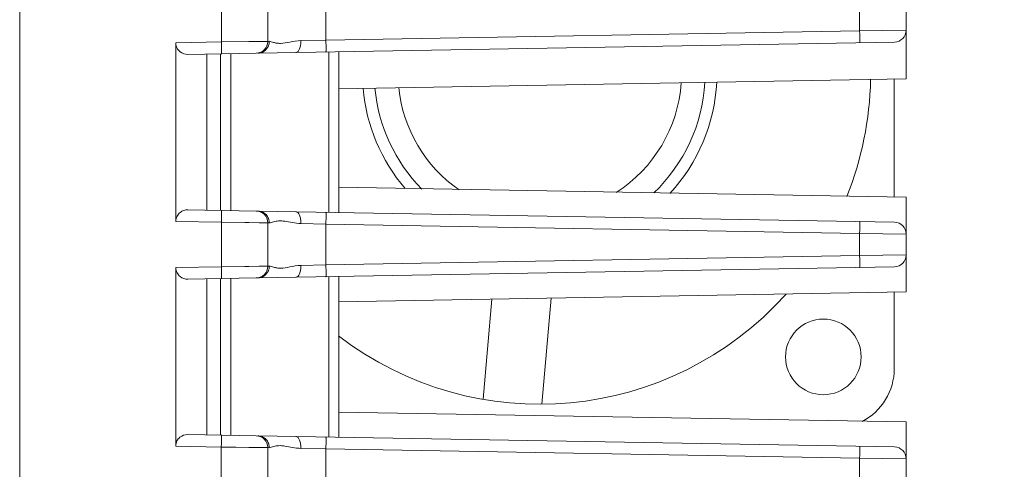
# Model space of a CAD drawing. Header units: millimetres. Extents: x -296 to 295, y -209 to 209.
# Tile 19 of 144: x -237 to -196, y -69 to -50. Entities that reach past the tile are written whole.
import ezdxf

# ---------------------------------------------------------------- set-up
doc = ezdxf.new("R2010")
doc.units = ezdxf.units.MM
doc.header["$MEASUREMENT"] = 0
doc.layers.add('layer 1', color=7, linetype='Continuous')

msp = doc.modelspace()

# ---------------------------------------------------------------- linework, layer by layer
at = {"layer": 'layer 1', "color": 1, "lineweight": 0}
msp.add_open_spline([(295.3283, 209.2747), (295.3283, 209.2747), (295.3283, -208.9236), (295.3283, -208.9236), (295.3283, -208.9236), (-296.1944, -208.9236), (-296.1944, -208.9236), (-296.1944, -208.9236), (-296.1944, 209.2747), (-296.1944, 209.2747), (-296.1944, 209.2747), (295.3283, 209.2747), (295.3283, 209.2747)], degree=3, knots=[0, 0, 0, 0, 0.25, 0.25, 0.25, 0.5, 0.5, 0.5, 0.75, 0.75, 0.75, 1, 1, 1, 1], dxfattribs=at)
at = {"layer": 'layer 1', "color": 5, "lineweight": 0}
msp.add_open_spline([(-281.2487, 194.7284), (-281.2487, 194.7284), (-281.2487, -197.0649), (-281.2487, -197.0649), (-281.2487, -197.0649), (283.3586, -197.0649), (283.3586, -197.0649)], degree=3, knots=[0, 0, 0, 0, 0.5, 0.5, 0.5, 1, 1, 1, 1], dxfattribs=at)
at = {"layer": 'layer 1', "lineweight": 9}
for points in [[(-237.3543, -106.8812), (-237.3543, -106.8812), (-237.3543, -33.4931), (-237.3543, -33.4931)], [(-199.8543, -52.6384), (-199.8543, -52.6384), (-199.8543, -47.6383), (-199.8543, -47.6383)], [(-228.8206, -49.1976), (-228.8206, -49.1976), (-228.8208, -51.0784), (-228.8208, -51.0784)], [(-226.8543, -49.2237), (-226.8543, -49.2237), (-226.8543, -51.053), (-226.8543, -51.053)], [(-224.3979, -49.2751), (-224.3979, -49.2751), (-224.3979, -51.0016), (-224.3979, -51.0016)], [(-201.8194, -50.6075), (-201.8194, -50.6075), (-201.8194, -49.6692), (-201.8194, -49.6692)], [(-201.8194, -50.6075), (-201.8194, -50.6075), (-224.3979, -51.0016), (-224.3979, -51.0016)], [(-201.8194, -50.6075), (-201.8194, -50.6075), (-199.8543, -50.5818), (-199.8543, -50.5818)], [(-200.3456, -51.0817), (-200.0729, -51.0769), (-199.8543, -50.8545), (-199.8543, -50.5818)], [(-230.7434, -51.1122), (-230.7451, -53.6293), (-230.7448, -56.1464), (-230.7465, -58.6634)], [(-228.8208, -51.0784), (-228.8208, -51.0784), (-230.7431, -51.1122), (-230.7431, -51.1122)], [(-226.8543, -51.053), (-226.8543, -51.053), (-228.8207, -51.0784), (-228.8207, -51.0784)], [(-227.662, -51.0633), (-227.662, -51.0633), (-228.8207, -51.0784), (-228.8207, -51.0784)], [(-227.3456, -51.553), (-227.0729, -51.5482), (-226.8543, -51.3258), (-226.8543, -51.053)], [(-227.2731, -51.5517), (-227.2731, -51.5517), (-200.3456, -51.0817), (-200.3456, -51.0817)], [(-226.7939, -51.0518), (-226.7939, -51.0518), (-226.8543, -51.053), (-226.8543, -51.053)], [(-225.4589, -51.0238), (-225.4589, -51.0238), (-224.3979, -51.0016), (-224.3979, -51.0016)], [(-230.2399, -51.6035), (-230.2399, -51.6035), (-227.3456, -51.553), (-227.3456, -51.553)], [(-229.4401, -58.1872), (-229.4401, -58.1872), (-229.4401, -51.5895), (-229.4401, -51.5895)], [(-228.8543, -51.5793), (-228.8543, -51.5793), (-228.8543, -58.1974), (-228.8543, -58.1974)], [(-228.426, -51.5718), (-228.426, -51.5718), (-228.426, -58.2049), (-228.426, -58.2049)], [(-224.2826, -58.2772), (-224.2826, -58.2772), (-224.2826, -51.4995), (-224.2826, -51.4995)], [(-223.8543, -51.492), (-223.8543, -51.492), (-223.8543, -58.2847), (-223.8543, -58.2847)], [(-199.8543, -52.6384), (-199.8543, -52.6384), (-223.8543, -53.0573), (-223.8543, -53.0573)], [(-212.1157, -57.4393), (-210.5201, -56.4162), (-209.5018, -54.6993), (-209.369, -52.8086)], [(-210.5274, -57.458), (-209.2403, -56.2325), (-208.4675, -54.5633), (-208.3658, -52.789)], [(-209.8468, -57.4793), (-208.657, -56.1922), (-207.9557, -54.529), (-207.8644, -52.7786)], [(-202.3638, -57.6083), (-201.732, -56.036), (-201.3909, -54.3619), (-201.3571, -52.6677)], [(-200.3543, -52.6472), (-200.3543, -52.6472), (-200.3543, -57.6296), (-200.3543, -57.6296)], [(-222.8259, -53.0407), (-222.6893, -54.6046), (-222.0654, -56.0863), (-221.0422, -57.2769)], [(-222.3246, -53.0323), (-222.1762, -54.6385), (-221.4776, -56.1442), (-220.347, -57.2947)], [(-221.3213, -53.0164), (-221.138, -54.7582), (-220.2028, -56.3328), (-218.7612, -57.3273)], [(-199.8543, -57.6384), (-199.8543, -57.6384), (-223.8543, -57.2194), (-223.8543, -57.2194)], [(-199.8543, -61.6384), (-199.8543, -61.6384), (-199.8543, -57.6384), (-199.8543, -57.6384)], [(-230.2386, -58.1732), (-230.2386, -58.1732), (-227.3456, -58.2237), (-227.3456, -58.2237)], [(-226.8543, -58.7237), (-226.8543, -58.4509), (-227.0729, -58.2285), (-227.3455, -58.2237)], [(-227.2731, -58.225), (-227.2731, -58.225), (-200.3456, -58.695), (-200.3456, -58.695)], [(-230.7473, -58.6634), (-230.7473, -58.6634), (-228.8225, -58.6975), (-228.8225, -58.6975)], [(-228.8225, -58.6975), (-228.8225, -58.6975), (-228.8231, -60.5784), (-228.8231, -60.5784)], [(-228.8225, -58.6975), (-228.8225, -58.6975), (-226.8543, -58.7237), (-226.8543, -58.7237)], [(-226.8543, -60.553), (-226.8543, -60.553), (-226.8543, -58.7237), (-226.8543, -58.7237)], [(-226.8543, -58.7237), (-226.8543, -58.7237), (-226.7939, -58.7249), (-226.7939, -58.7249)], [(-199.8543, -59.1949), (-199.8543, -58.9222), (-200.0729, -58.6998), (-200.3456, -58.695)], [(-224.3979, -58.7751), (-224.3979, -58.7751), (-225.4589, -58.7529), (-225.4589, -58.7529)], [(-224.3979, -58.7751), (-224.3979, -58.7751), (-224.3979, -60.5016), (-224.3979, -60.5016)], [(-224.3979, -58.7751), (-224.3979, -58.7751), (-201.8194, -59.1692), (-201.8194, -59.1692)], [(-201.8194, -60.1075), (-201.8194, -60.1075), (-201.8194, -59.1692), (-201.8194, -59.1692)], [(-201.8194, -59.1692), (-201.8194, -59.1692), (-199.8543, -59.1949), (-199.8543, -59.1949)], [(-201.8194, -60.1075), (-201.8194, -60.1075), (-224.3979, -60.5016), (-224.3979, -60.5016)], [(-201.8194, -60.1075), (-201.8194, -60.1075), (-199.8543, -60.0818), (-199.8543, -60.0818)], [(-200.3456, -60.5817), (-200.0729, -60.5769), (-199.8543, -60.3545), (-199.8543, -60.0818)], [(-230.7476, -60.612), (-230.7493, -63.1292), (-230.7528, -65.6464), (-230.7546, -68.1636)], [(-228.8231, -60.5784), (-228.8231, -60.5784), (-230.7488, -60.612), (-230.7488, -60.612)], [(-226.8543, -60.553), (-226.8543, -60.553), (-228.823, -60.5784), (-228.823, -60.5784)], [(-227.3456, -61.053), (-227.0729, -61.0482), (-226.8543, -60.8258), (-226.8543, -60.553)], [(-227.2731, -61.0517), (-227.2731, -61.0517), (-200.3456, -60.5817), (-200.3456, -60.5817)], [(-226.7939, -60.5518), (-226.7939, -60.5518), (-226.8543, -60.553), (-226.8543, -60.553)], [(-225.4589, -60.5238), (-225.4589, -60.5238), (-224.3979, -60.5016), (-224.3979, -60.5016)], [(-230.2396, -61.1035), (-230.2396, -61.1035), (-227.3456, -61.053), (-227.3456, -61.053)], [(-229.4401, -67.6872), (-229.4401, -67.6872), (-229.4401, -61.0895), (-229.4401, -61.0895)], [(-228.8543, -61.0793), (-228.8543, -61.0793), (-228.8543, -67.6974), (-228.8543, -67.6974)], [(-228.426, -61.0718), (-228.426, -61.0718), (-228.426, -67.7049), (-228.426, -67.7049)], [(-224.2826, -67.7772), (-224.2826, -67.7772), (-224.2826, -60.9995), (-224.2826, -60.9995)], [(-223.8543, -60.992), (-223.8543, -60.992), (-223.8543, -67.7847), (-223.8543, -67.7847)], [(-199.8543, -61.6384), (-199.8543, -61.6384), (-223.8543, -62.0573), (-223.8543, -62.0573)], [(-200.3543, -61.6471), (-200.3543, -61.6471), (-200.3543, -64.8884), (-200.3543, -64.8884)], [(-223.8652, -63.5043), (-218.0612, -67.9482), (-209.8152, -67.1786), (-204.9336, -61.7376)], [(-217.7502, -66.1818), (-217.7502, -66.1818), (-217.3795, -61.9443), (-217.3795, -61.9443)], [(-214.8661, -61.9004), (-214.8661, -61.9004), (-215.2587, -66.388), (-215.2587, -66.388)], [(-201.7196, -67.116), (-200.8818, -66.6892), (-200.3543, -65.8285), (-200.3543, -64.8884)], [(-199.8543, -67.1384), (-199.8543, -67.1384), (-223.8543, -66.7194), (-223.8543, -66.7194)], [(-199.8543, -71.1384), (-199.8543, -71.1384), (-199.8543, -67.1384), (-199.8543, -67.1384)], [(-227.3456, -67.7237), (-227.3456, -67.7237), (-230.2476, -67.6731), (-230.2476, -67.6731)], [(-226.8543, -68.2237), (-226.8543, -67.9509), (-227.0729, -67.7285), (-227.3456, -67.7237)], [(-227.2731, -67.725), (-227.2731, -67.725), (-200.3456, -68.195), (-200.3456, -68.195)], [(-230.755, -68.1636), (-230.755, -68.1636), (-228.8251, -68.1972), (-228.8251, -68.1972)], [(-228.8251, -68.1972), (-228.8251, -68.1972), (-228.8258, -70.0782), (-228.8258, -70.0782)], [(-228.825, -68.1972), (-228.825, -68.1972), (-226.8543, -68.2237), (-226.8543, -68.2237)], [(-226.8543, -68.2237), (-226.8543, -68.2237), (-226.8543, -70.053), (-226.8543, -70.053)], [(-226.8543, -68.2237), (-226.8543, -68.2237), (-226.7939, -68.2249), (-226.7939, -68.2249)], [(-224.3979, -68.2751), (-224.3979, -68.2751), (-225.4589, -68.2529), (-225.4589, -68.2529)], [(-224.3979, -68.2751), (-224.3979, -68.2751), (-224.3979, -70.0016), (-224.3979, -70.0016)], [(-224.3979, -68.2751), (-224.3979, -68.2751), (-201.8194, -68.6692), (-201.8194, -68.6692)], [(-199.8543, -68.6949), (-199.8543, -68.4222), (-200.0729, -68.1998), (-200.3456, -68.195)], [(-201.8194, -69.6075), (-201.8194, -69.6075), (-201.8194, -68.6692), (-201.8194, -68.6692)], [(-201.8194, -68.6692), (-201.8194, -68.6692), (-199.8543, -68.6949), (-199.8543, -68.6949)]]:
    msp.add_open_spline(points, degree=3, dxfattribs=at)
for points, knots in [([(-201.8194, -51.1074), (-201.8161, -51.1073), (-201.8174, -51.1019), (-201.8178, -51.0977), (-201.8184, -51.0927), (-201.8176, -51.0895), (-201.8172, -51.0858), (-201.8166, -51.0808), (-201.8167, -51.075), (-201.8167, -51.0693), (-201.8167, -51.0534), (-201.8162, -51.0384), (-201.816, -51.0231), (-201.8157, -51.0026), (-201.8157, -50.9818), (-201.8158, -50.961), (-201.8158, -50.9357), (-201.8159, -50.9105), (-201.816, -50.8853), (-201.8161, -50.8565), (-201.8164, -50.8277), (-201.8167, -50.7988), (-201.8174, -50.735), (-201.8183, -50.6713), (-201.8194, -50.6075)], [0, 0, 0, 0, 0.125, 0.125, 0.125, 0.25, 0.25, 0.25, 0.375, 0.375, 0.375, 0.5, 0.5, 0.5, 0.625, 0.625, 0.625, 0.75, 0.75, 0.75, 0.875, 0.875, 0.875, 1, 1, 1, 1]), ([(-230.7434, -51.1122), (-230.7434, -51.1322), (-230.7484, -51.1523), (-230.7482, -51.1721), (-230.7479, -51.1918), (-230.7426, -51.2113), (-230.7369, -51.2305), (-230.7261, -51.2672), (-230.7138, -51.303), (-230.697, -51.3367), (-230.667, -51.3969), (-230.6226, -51.4507), (-230.5685, -51.4933), (-230.476, -51.5661), (-230.3554, -51.6061), (-230.2399, -51.6035)], [0, 0, 0, 0, 0.2, 0.2, 0.2, 0.4, 0.4, 0.4, 0.6, 0.6, 0.6, 0.8, 0.8, 0.8, 1, 1, 1, 1]), ([(-228.8207, -51.0784), (-228.8196, -51.1425), (-228.8186, -51.2066), (-228.818, -51.2706), (-228.8177, -51.2995), (-228.8175, -51.3283), (-228.8173, -51.3574), (-228.8171, -51.3828), (-228.8168, -51.4084), (-228.817, -51.4333), (-228.8171, -51.4537), (-228.8175, -51.4736), (-228.8172, -51.4955), (-228.8169, -51.5116), (-228.8163, -51.5288), (-228.8178, -51.5415), (-228.8188, -51.5493), (-228.8205, -51.5554), (-228.8189, -51.5696), (-228.8184, -51.5743), (-228.8175, -51.5798), (-228.8204, -51.5787)], [0, 0, 0, 0, 0.1428571, 0.1428571, 0.1428571, 0.2857143, 0.2857143, 0.2857143, 0.4285714, 0.4285714, 0.4285714, 0.5714286, 0.5714286, 0.5714286, 0.7142857, 0.7142857, 0.7142857, 0.8571429, 0.8571429, 0.8571429, 1, 1, 1, 1]), ([(-226.8543, -51.053), (-226.8543, -51.053), (-226.9504, -51.0542), (-226.9504, -51.0542), (-226.9504, -51.0542), (-227.662, -51.0633), (-227.662, -51.0633)], [0, 0, 0, 0, 0.5, 0.5, 0.5, 1, 1, 1, 1]), ([(-226.8338, -51.2459), (-226.8272, -51.23), (-226.8214, -51.2137), (-226.8164, -51.1972), (-226.8021, -51.1501), (-226.7938, -51.1008), (-226.7939, -51.0518)], [0, 0, 0, 0, 0.5, 0.5, 0.5, 1, 1, 1, 1]), ([(-225.4589, -51.0238), (-225.6162, -51.0271), (-225.7718, -51.0547), (-225.9272, -51.0847), (-226.057, -51.1097), (-226.1868, -51.1364), (-226.3182, -51.1384), (-226.3716, -51.1392), (-226.4254, -51.136), (-226.4785, -51.1282), (-226.5237, -51.1215), (-226.5685, -51.1115), (-226.6123, -51.0992), (-226.6476, -51.0893), (-226.6823, -51.0779), (-226.7178, -51.0667), (-226.7427, -51.0589), (-226.768, -51.0512), (-226.7939, -51.0518)], [0, 0, 0, 0, 0.1666667, 0.1666667, 0.1666667, 0.3333333, 0.3333333, 0.3333333, 0.5, 0.5, 0.5, 0.6666667, 0.6666667, 0.6666667, 0.8333333, 0.8333333, 0.8333333, 1, 1, 1, 1]), ([(-225.4589, -51.0238), (-225.458, -51.085), (-225.4628, -51.1475), (-225.4717, -51.2071), (-225.4801, -51.2638), (-225.4924, -51.318), (-225.518, -51.376), (-225.5492, -51.4464), (-225.6002, -51.5225), (-225.6711, -51.5237)], [0, 0, 0, 0, 0.3333333, 0.3333333, 0.3333333, 0.6666667, 0.6666667, 0.6666667, 1, 1, 1, 1]), ([(-224.3979, -51.0016), (-224.3968, -51.0653), (-224.3959, -51.1291), (-224.3952, -51.1928), (-224.3949, -51.2216), (-224.3947, -51.2505), (-224.3945, -51.2793), (-224.3944, -51.3045), (-224.3944, -51.3296), (-224.3943, -51.355), (-224.3943, -51.3757), (-224.3942, -51.3966), (-224.3945, -51.4171), (-224.3948, -51.4324), (-224.3952, -51.4474), (-224.3952, -51.4634), (-224.3952, -51.4691), (-224.3952, -51.4749), (-224.3958, -51.4799), (-224.3962, -51.4835), (-224.3969, -51.4867), (-224.3964, -51.4918), (-224.3959, -51.496), (-224.3946, -51.5015), (-224.3979, -51.5015)], [0, 0, 0, 0, 0.125, 0.125, 0.125, 0.25, 0.25, 0.25, 0.375, 0.375, 0.375, 0.5, 0.5, 0.5, 0.625, 0.625, 0.625, 0.75, 0.75, 0.75, 0.875, 0.875, 0.875, 1, 1, 1, 1]), ([(-227.2731, -51.5517), (-227.1825, -51.5501), (-227.0906, -51.5208), (-227.0141, -51.4689), (-226.9335, -51.4142), (-226.87, -51.3344), (-226.8338, -51.2459)], [0, 0, 0, 0, 0.5, 0.5, 0.5, 1, 1, 1, 1]), ([(-230.7465, -58.6634), (-230.7463, -58.5867), (-230.7281, -58.5085), (-230.6928, -58.4396), (-230.6619, -58.3792), (-230.6179, -58.3259), (-230.5652, -58.2833), (-230.5183, -58.2454), (-230.4645, -58.2159), (-230.4072, -58.1974), (-230.3529, -58.1798), (-230.2954, -58.1719), (-230.2386, -58.1729)], [0, 0, 0, 0, 0.25, 0.25, 0.25, 0.5, 0.5, 0.5, 0.75, 0.75, 0.75, 1, 1, 1, 1]), ([(-228.8224, -58.6975), (-228.8213, -58.6337), (-228.8204, -58.5699), (-228.8197, -58.5061), (-228.8194, -58.4772), (-228.8191, -58.4484), (-228.8189, -58.4196), (-228.8187, -58.3943), (-228.8186, -58.369), (-228.8186, -58.3438), (-228.8186, -58.3231), (-228.8186, -58.3025), (-228.8187, -58.2816), (-228.8188, -58.2661), (-228.8188, -58.2506), (-228.8193, -58.2354), (-228.8194, -58.2299), (-228.8196, -58.2245), (-228.8197, -58.2188), (-228.8198, -58.2147), (-228.8198, -58.2104), (-228.8203, -58.2069), (-228.8206, -58.2047), (-228.821, -58.2029), (-228.8209, -58.1997), (-228.8209, -58.1985), (-228.8208, -58.1972), (-228.8217, -58.1972)], [0, 0, 0, 0, 0.1111111, 0.1111111, 0.1111111, 0.2222222, 0.2222222, 0.2222222, 0.3333333, 0.3333333, 0.3333333, 0.4444444, 0.4444444, 0.4444444, 0.5555556, 0.5555556, 0.5555556, 0.6666667, 0.6666667, 0.6666667, 0.7777778, 0.7777778, 0.7777778, 0.8888889, 0.8888889, 0.8888889, 1, 1, 1, 1]), ([(-227.0891, -58.2672), (-227.1042, -58.2605), (-227.1196, -58.2546), (-227.1353, -58.2494), (-227.1797, -58.2347), (-227.2264, -58.2258), (-227.2731, -58.225)], [0, 0, 0, 0, 0.5, 0.5, 0.5, 1, 1, 1, 1]), ([(-226.8318, -58.5357), (-226.8553, -58.4766), (-226.8893, -58.4205), (-226.9337, -58.3743), (-226.9775, -58.3286), (-227.0315, -58.2925), (-227.0891, -58.2672)], [0, 0, 0, 0, 0.5, 0.5, 0.5, 1, 1, 1, 1]), ([(-225.6711, -58.253), (-225.6002, -58.2542), (-225.5492, -58.3303), (-225.518, -58.4007), (-225.4924, -58.4587), (-225.4801, -58.5129), (-225.4717, -58.5697), (-225.4628, -58.6292), (-225.458, -58.6917), (-225.4589, -58.7529)], [0, 0, 0, 0, 0.3333333, 0.3333333, 0.3333333, 0.6666667, 0.6666667, 0.6666667, 1, 1, 1, 1]), ([(-224.3979, -58.2752), (-224.3947, -58.2752), (-224.3959, -58.2807), (-224.3964, -58.2848), (-224.3969, -58.2899), (-224.3962, -58.2931), (-224.3958, -58.2968), (-224.3952, -58.3018), (-224.3952, -58.3076), (-224.3952, -58.3133), (-224.3952, -58.3292), (-224.3948, -58.3442), (-224.3945, -58.3595), (-224.3942, -58.38), (-224.3943, -58.4008), (-224.3943, -58.4216), (-224.3944, -58.4469), (-224.3944, -58.4721), (-224.3945, -58.4973), (-224.3947, -58.5261), (-224.3949, -58.5549), (-224.3952, -58.5838), (-224.3959, -58.6476), (-224.3968, -58.7113), (-224.3979, -58.7751)], [0, 0, 0, 0, 0.125, 0.125, 0.125, 0.25, 0.25, 0.25, 0.375, 0.375, 0.375, 0.5, 0.5, 0.5, 0.625, 0.625, 0.625, 0.75, 0.75, 0.75, 0.875, 0.875, 0.875, 1, 1, 1, 1]), ([(-228.8225, -58.6975), (-228.8225, -58.6975), (-227.6629, -58.7127), (-227.6629, -58.7127), (-227.6629, -58.7127), (-227.2291, -58.7185), (-227.2291, -58.7185), (-227.2291, -58.7185), (-226.9505, -58.7223), (-226.9505, -58.7223), (-226.9505, -58.7223), (-226.8543, -58.7237), (-226.8543, -58.7237)], [0, 0, 0, 0, 0.25, 0.25, 0.25, 0.5, 0.5, 0.5, 0.75, 0.75, 0.75, 1, 1, 1, 1]), ([(-226.7939, -58.7249), (-226.7939, -58.7095), (-226.7947, -58.6941), (-226.7963, -58.6787), (-226.8012, -58.6298), (-226.8136, -58.5813), (-226.8318, -58.5357)], [0, 0, 0, 0, 0.5, 0.5, 0.5, 1, 1, 1, 1]), ([(-226.7939, -58.7249), (-226.7681, -58.7255), (-226.7429, -58.7178), (-226.718, -58.7101), (-226.6827, -58.699), (-226.6483, -58.6877), (-226.613, -58.6778)], [0, 0, 0, 0, 0.5, 0.5, 0.5, 1, 1, 1, 1]), ([(-226.613, -58.6778), (-226.5443, -58.6584), (-226.4734, -58.6449), (-226.4022, -58.6403), (-226.3128, -58.6345), (-226.2229, -58.6429), (-226.1341, -58.6558), (-226.0276, -58.6714), (-225.9228, -58.6936), (-225.817, -58.7125), (-225.6986, -58.7335), (-225.579, -58.7504), (-225.4589, -58.7529)], [0, 0, 0, 0, 0.25, 0.25, 0.25, 0.5, 0.5, 0.5, 0.75, 0.75, 0.75, 1, 1, 1, 1]), ([(-201.8194, -59.1692), (-201.8183, -59.1055), (-201.8174, -59.0418), (-201.8167, -58.978), (-201.8164, -58.9492), (-201.8162, -58.9203), (-201.816, -58.8916), (-201.8159, -58.8663), (-201.8158, -58.8412), (-201.8158, -58.8159), (-201.8157, -58.7951), (-201.8157, -58.7742), (-201.816, -58.7537), (-201.8162, -58.7384), (-201.8167, -58.7234), (-201.8167, -58.7074), (-201.8167, -58.7017), (-201.8166, -58.6959), (-201.8172, -58.6909), (-201.8176, -58.6873), (-201.8184, -58.6841), (-201.8178, -58.679), (-201.8174, -58.6748), (-201.8161, -58.6694), (-201.8194, -58.6693)], [0, 0, 0, 0, 0.125, 0.125, 0.125, 0.25, 0.25, 0.25, 0.375, 0.375, 0.375, 0.5, 0.5, 0.5, 0.625, 0.625, 0.625, 0.75, 0.75, 0.75, 0.875, 0.875, 0.875, 1, 1, 1, 1]), ([(-201.8194, -60.6074), (-201.8161, -60.6073), (-201.8174, -60.6019), (-201.8178, -60.5977), (-201.8184, -60.5927), (-201.8176, -60.5895), (-201.8172, -60.5858), (-201.8166, -60.5808), (-201.8167, -60.575), (-201.8167, -60.5693), (-201.8167, -60.5534), (-201.8162, -60.5384), (-201.816, -60.5231), (-201.8157, -60.5026), (-201.8157, -60.4818), (-201.8158, -60.461), (-201.8158, -60.4357), (-201.8159, -60.4105), (-201.816, -60.3853), (-201.8161, -60.3565), (-201.8164, -60.3277), (-201.8167, -60.2988), (-201.8174, -60.235), (-201.8183, -60.1713), (-201.8194, -60.1075)], [0, 0, 0, 0, 0.125, 0.125, 0.125, 0.25, 0.25, 0.25, 0.375, 0.375, 0.375, 0.5, 0.5, 0.5, 0.625, 0.625, 0.625, 0.75, 0.75, 0.75, 0.875, 0.875, 0.875, 1, 1, 1, 1]), ([(-230.7476, -60.612), (-230.7477, -60.6887), (-230.7281, -60.7665), (-230.6927, -60.8354), (-230.6618, -60.8958), (-230.6187, -60.9493), (-230.5656, -60.9919), (-230.4748, -61.0646), (-230.3544, -61.1054), (-230.2396, -61.1035)], [0, 0, 0, 0, 0.3333333, 0.3333333, 0.3333333, 0.6666667, 0.6666667, 0.6666667, 1, 1, 1, 1]), ([(-226.8543, -60.553), (-226.8543, -60.553), (-226.9505, -60.5542), (-226.9505, -60.5542), (-226.9505, -60.5542), (-227.2292, -60.5577), (-227.2292, -60.5577), (-227.2292, -60.5577), (-227.6632, -60.5633), (-227.6632, -60.5633), (-227.6632, -60.5633), (-228.823, -60.5784), (-228.823, -60.5784)], [0, 0, 0, 0, 0.25, 0.25, 0.25, 0.5, 0.5, 0.5, 0.75, 0.75, 0.75, 1, 1, 1, 1]), ([(-228.8229, -60.5783), (-228.8218, -60.6421), (-228.8208, -60.7059), (-228.8201, -60.7696), (-228.8198, -60.7984), (-228.8196, -60.8273), (-228.8194, -60.8561), (-228.8192, -60.8814), (-228.819, -60.9066), (-228.819, -60.9319), (-228.819, -60.9526), (-228.819, -60.9733), (-228.8191, -60.9941), (-228.8192, -61.0096), (-228.8192, -61.0251), (-228.8197, -61.0404), (-228.8198, -61.0459), (-228.82, -61.0513), (-228.8201, -61.057), (-228.8202, -61.0611), (-228.8202, -61.0654), (-228.8206, -61.069), (-228.8209, -61.0711), (-228.8214, -61.0731), (-228.8213, -61.0762), (-228.8212, -61.0774), (-228.8211, -61.0786), (-228.822, -61.0787)], [0, 0, 0, 0, 0.1111111, 0.1111111, 0.1111111, 0.2222222, 0.2222222, 0.2222222, 0.3333333, 0.3333333, 0.3333333, 0.4444444, 0.4444444, 0.4444444, 0.5555556, 0.5555556, 0.5555556, 0.6666667, 0.6666667, 0.6666667, 0.7777778, 0.7777778, 0.7777778, 0.8888889, 0.8888889, 0.8888889, 1, 1, 1, 1]), ([(-227.2731, -61.0517), (-227.1825, -61.0501), (-227.0906, -61.0208), (-227.0141, -60.9689), (-226.9335, -60.9142), (-226.87, -60.8344), (-226.8338, -60.7459)], [0, 0, 0, 0, 0.5, 0.5, 0.5, 1, 1, 1, 1]), ([(-226.8338, -60.7459), (-226.8272, -60.73), (-226.8214, -60.7137), (-226.8164, -60.6972), (-226.8021, -60.6501), (-226.7938, -60.6008), (-226.7939, -60.5518)], [0, 0, 0, 0, 0.5, 0.5, 0.5, 1, 1, 1, 1]), ([(-225.4589, -60.5238), (-225.6162, -60.5271), (-225.7718, -60.5547), (-225.9272, -60.5847), (-226.057, -60.6097), (-226.1868, -60.6364), (-226.3182, -60.6384), (-226.3716, -60.6392), (-226.4254, -60.636), (-226.4785, -60.6282), (-226.5237, -60.6215), (-226.5685, -60.6115), (-226.6123, -60.5992), (-226.6476, -60.5893), (-226.6823, -60.5779), (-226.7178, -60.5667), (-226.7427, -60.5589), (-226.768, -60.5512), (-226.7939, -60.5518)], [0, 0, 0, 0, 0.1666667, 0.1666667, 0.1666667, 0.3333333, 0.3333333, 0.3333333, 0.5, 0.5, 0.5, 0.6666667, 0.6666667, 0.6666667, 0.8333333, 0.8333333, 0.8333333, 1, 1, 1, 1]), ([(-225.4589, -60.5238), (-225.458, -60.585), (-225.4628, -60.6475), (-225.4717, -60.7071), (-225.4801, -60.7638), (-225.4924, -60.818), (-225.518, -60.876), (-225.5492, -60.9464), (-225.6002, -61.0225), (-225.6711, -61.0237)], [0, 0, 0, 0, 0.3333333, 0.3333333, 0.3333333, 0.6666667, 0.6666667, 0.6666667, 1, 1, 1, 1]), ([(-224.3979, -60.5016), (-224.3968, -60.5653), (-224.3959, -60.6291), (-224.3952, -60.6928), (-224.3949, -60.7216), (-224.3947, -60.7505), (-224.3945, -60.7793), (-224.3944, -60.8045), (-224.3944, -60.8296), (-224.3943, -60.855), (-224.3943, -60.8757), (-224.3942, -60.8966), (-224.3945, -60.9171), (-224.3948, -60.9324), (-224.3952, -60.9474), (-224.3952, -60.9634), (-224.3952, -60.9691), (-224.3952, -60.9749), (-224.3958, -60.9799), (-224.3962, -60.9835), (-224.3969, -60.9867), (-224.3964, -60.9918), (-224.3959, -60.996), (-224.3946, -61.0015), (-224.3979, -61.0015)], [0, 0, 0, 0, 0.125, 0.125, 0.125, 0.25, 0.25, 0.25, 0.375, 0.375, 0.375, 0.5, 0.5, 0.5, 0.625, 0.625, 0.625, 0.75, 0.75, 0.75, 0.875, 0.875, 0.875, 1, 1, 1, 1]), ([(-201.7543, -64.3884), (-201.7543, -63.5047), (-202.4706, -62.7884), (-203.3543, -62.7884), (-204.2379, -62.7883), (-204.9543, -63.5047), (-204.9543, -64.3883), (-204.9543, -65.272), (-204.2379, -65.9883), (-203.3543, -65.9884), (-202.4706, -65.9884), (-201.7543, -65.272), (-201.7543, -64.3884)], [0, 0, 0, 0, 0.25, 0.25, 0.25, 0.5, 0.5, 0.5, 0.75, 0.75, 0.75, 1, 1, 1, 1]), ([(-230.7546, -68.1636), (-230.7545, -68.087), (-230.7358, -68.0091), (-230.7007, -67.9402), (-230.67, -67.8799), (-230.6268, -67.8266), (-230.5735, -67.7842), (-230.4825, -67.7116), (-230.3624, -67.6711), (-230.2476, -67.6731)], [0, 0, 0, 0, 0.3333333, 0.3333333, 0.3333333, 0.6666667, 0.6666667, 0.6666667, 1, 1, 1, 1]), ([(-228.8249, -68.1972), (-228.8238, -68.1335), (-228.8229, -68.0698), (-228.8222, -68.0062), (-228.8219, -67.9774), (-228.8216, -67.9486), (-228.8214, -67.9198), (-228.8212, -67.8946), (-228.821, -67.8694), (-228.8209, -67.8442), (-228.8209, -67.8236), (-228.8209, -67.803), (-228.821, -67.7822), (-228.821, -67.7667), (-228.821, -67.7512), (-228.8214, -67.736), (-228.8216, -67.7306), (-228.8217, -67.7252), (-228.8218, -67.7195), (-228.8219, -67.7154), (-228.8219, -67.7111), (-228.8223, -67.7076), (-228.8226, -67.7054), (-228.823, -67.7036), (-228.8229, -67.7004), (-228.8229, -67.6992), (-228.8227, -67.6979), (-228.8236, -67.6979)], [0, 0, 0, 0, 0.1111111, 0.1111111, 0.1111111, 0.2222222, 0.2222222, 0.2222222, 0.3333333, 0.3333333, 0.3333333, 0.4444444, 0.4444444, 0.4444444, 0.5555556, 0.5555556, 0.5555556, 0.6666667, 0.6666667, 0.6666667, 0.7777778, 0.7777778, 0.7777778, 0.8888889, 0.8888889, 0.8888889, 1, 1, 1, 1]), ([(-227.0891, -67.7672), (-227.1042, -67.7605), (-227.1196, -67.7546), (-227.1353, -67.7494), (-227.1797, -67.7347), (-227.2264, -67.7258), (-227.2731, -67.725)], [0, 0, 0, 0, 0.5, 0.5, 0.5, 1, 1, 1, 1]), ([(-226.8318, -68.0357), (-226.8553, -67.9766), (-226.8893, -67.9205), (-226.9337, -67.8743), (-226.9775, -67.8286), (-227.0315, -67.7925), (-227.0891, -67.7672)], [0, 0, 0, 0, 0.5, 0.5, 0.5, 1, 1, 1, 1]), ([(-225.6711, -67.753), (-225.6002, -67.7542), (-225.5492, -67.8303), (-225.518, -67.9007), (-225.4924, -67.9587), (-225.4801, -68.0129), (-225.4717, -68.0697), (-225.4628, -68.1292), (-225.458, -68.1917), (-225.4589, -68.2529)], [0, 0, 0, 0, 0.3333333, 0.3333333, 0.3333333, 0.6666667, 0.6666667, 0.6666667, 1, 1, 1, 1]), ([(-224.3979, -67.7752), (-224.3947, -67.7752), (-224.3959, -67.7807), (-224.3964, -67.7848), (-224.3969, -67.7899), (-224.3962, -67.7931), (-224.3958, -67.7968), (-224.3952, -67.8018), (-224.3952, -67.8076), (-224.3952, -67.8133), (-224.3952, -67.8292), (-224.3948, -67.8442), (-224.3945, -67.8595), (-224.3942, -67.88), (-224.3943, -67.9008), (-224.3943, -67.9216), (-224.3944, -67.9469), (-224.3944, -67.9721), (-224.3945, -67.9973), (-224.3947, -68.0261), (-224.3949, -68.0549), (-224.3952, -68.0838), (-224.3959, -68.1476), (-224.3968, -68.2113), (-224.3979, -68.2751)], [0, 0, 0, 0, 0.125, 0.125, 0.125, 0.25, 0.25, 0.25, 0.375, 0.375, 0.375, 0.5, 0.5, 0.5, 0.625, 0.625, 0.625, 0.75, 0.75, 0.75, 0.875, 0.875, 0.875, 1, 1, 1, 1]), ([(-228.825, -68.1972), (-228.825, -68.1972), (-228.2131, -68.2053), (-228.2131, -68.2053), (-228.2131, -68.2053), (-227.6641, -68.2125), (-227.6641, -68.2125), (-227.6641, -68.2125), (-227.2296, -68.2184), (-227.2296, -68.2184), (-227.2296, -68.2184), (-226.9506, -68.2222), (-226.9506, -68.2222), (-226.9506, -68.2222), (-226.8543, -68.2237), (-226.8543, -68.2237)], [0, 0, 0, 0, 0.2, 0.2, 0.2, 0.4, 0.4, 0.4, 0.6, 0.6, 0.6, 0.8, 0.8, 0.8, 1, 1, 1, 1]), ([(-226.7939, -68.2249), (-226.7939, -68.2095), (-226.7947, -68.1941), (-226.7963, -68.1787), (-226.8012, -68.1298), (-226.8136, -68.0813), (-226.8318, -68.0357)], [0, 0, 0, 0, 0.5, 0.5, 0.5, 1, 1, 1, 1]), ([(-226.7939, -68.2249), (-226.7681, -68.2255), (-226.7428, -68.2178), (-226.7179, -68.21), (-226.6825, -68.1989), (-226.648, -68.1876), (-226.6126, -68.1776)], [0, 0, 0, 0, 0.5, 0.5, 0.5, 1, 1, 1, 1]), ([(-226.6126, -68.1776), (-226.5439, -68.1583), (-226.473, -68.1448), (-226.4018, -68.1403), (-226.3125, -68.1346), (-226.2225, -68.1429), (-226.1338, -68.1559), (-226.0273, -68.1714), (-225.9226, -68.1937), (-225.8168, -68.2125), (-225.6985, -68.2336), (-225.5789, -68.2504), (-225.4589, -68.2529)], [0, 0, 0, 0, 0.25, 0.25, 0.25, 0.5, 0.5, 0.5, 0.75, 0.75, 0.75, 1, 1, 1, 1]), ([(-201.8194, -68.6692), (-201.8183, -68.6055), (-201.8174, -68.5418), (-201.8167, -68.478), (-201.8164, -68.4492), (-201.8162, -68.4203), (-201.816, -68.3916), (-201.8159, -68.3663), (-201.8158, -68.3412), (-201.8158, -68.3159), (-201.8157, -68.2951), (-201.8157, -68.2742), (-201.816, -68.2537), (-201.8162, -68.2384), (-201.8167, -68.2234), (-201.8167, -68.2074), (-201.8167, -68.2017), (-201.8166, -68.1959), (-201.8172, -68.1909), (-201.8176, -68.1873), (-201.8184, -68.1841), (-201.8178, -68.179), (-201.8174, -68.1748), (-201.8161, -68.1694), (-201.8194, -68.1693)], [0, 0, 0, 0, 0.125, 0.125, 0.125, 0.25, 0.25, 0.25, 0.375, 0.375, 0.375, 0.5, 0.5, 0.5, 0.625, 0.625, 0.625, 0.75, 0.75, 0.75, 0.875, 0.875, 0.875, 1, 1, 1, 1])]:
    msp.add_open_spline(points, degree=3, knots=knots, dxfattribs=at)

doc.saveas('drawing.dxf')
